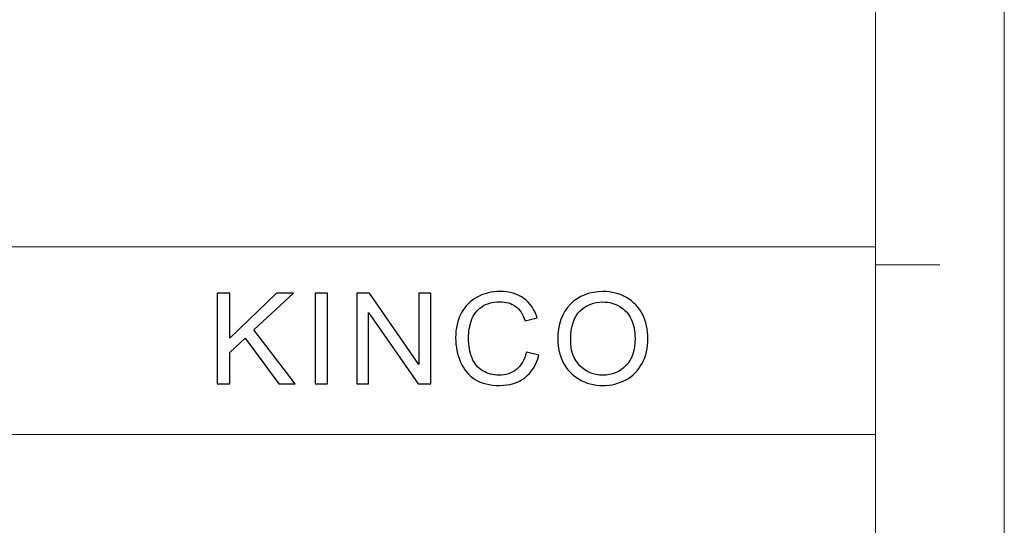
# Model space of a CAD drawing. Header units: millimetres. Extents: x -594 to 595, y -419 to 422.
# Tile 109 of 124: x 389 to 595, y -313 to -207. Entities that reach past the tile are written whole.
import ezdxf

# ---------------------------------------------------------------- set-up
doc = ezdxf.new("R2010")
doc.units = ezdxf.units.MM
doc.header["$MEASUREMENT"] = 0
doc.layers.add('layer 1', color=7, linetype='Continuous')

msp = doc.modelspace()

# ---------------------------------------------------------------- linework, layer by layer
at = {"layer": 'layer 1', "color": 1, "lineweight": 5}
for points in [[(595.1511, 421.7542), (595.1511, 421.7542), (595.1511, -419.2454), (595.1511, -419.2454)], [(595.1511, 421.7542), (595.1511, 421.7542), (595.1511, -419.2454), (595.1511, -419.2454)], [(595.1511, 421.7542), (595.1511, 421.7542), (595.1511, -419.2454), (595.1511, -419.2454)], [(581.6397, -258.7391), (581.6397, -258.7391), (568.1284, -258.7391), (568.1284, -258.7391)], [(581.6397, -258.7391), (581.6397, -258.7391), (568.1284, -258.7391), (568.1284, -258.7391)], [(581.6397, -258.7391), (581.6397, -258.7391), (568.1284, -258.7391), (568.1284, -258.7391)]]:
    msp.add_open_spline(points, degree=3, dxfattribs=at)
at = {"layer": 'layer 1', "color": 5, "lineweight": 9}
for points in [[(568.1284, 395.2242), (568.1284, 395.2242), (568.1284, -392.7155), (568.1284, -392.7155)], [(151.5964, -254.9936), (151.5964, -254.9936), (568.1284, -254.9936), (568.1284, -254.9936)], [(384.7014, -294.3427), (384.7014, -294.3427), (568.1284, -294.3427), (568.1284, -294.3427)]]:
    msp.add_open_spline(points, degree=3, dxfattribs=at)
at = {"layer": 'layer 1', "color": 242}
for points, knots in [([(430.1274, -283.7214), (430.1274, -283.7214), (430.1274, -264.6853), (430.1274, -264.6853), (430.1274, -264.6853), (430.1274, -264.6853), (432.7499, -264.6853), (432.7499, -264.6853), (432.7499, -264.6853), (432.7499, -264.6853), (432.7499, -274.1236), (432.7499, -274.1236), (432.7499, -274.1236), (432.7499, -274.1236), (442.5681, -264.6853), (442.5681, -264.6853), (442.5681, -264.6853), (442.5681, -264.6853), (446.1107, -264.6853), (446.1107, -264.6853), (446.1107, -264.6853), (446.1107, -264.6853), (437.82, -272.4043), (437.82, -272.4043), (437.82, -272.4043), (437.82, -272.4043), (446.4696, -283.7214), (446.4696, -283.7214), (446.4696, -283.7214), (446.4696, -283.7214), (443.0189, -283.7214), (443.0189, -283.7214), (443.0189, -283.7214), (443.0189, -283.7214), (435.9842, -274.1147), (435.9842, -274.1147), (435.9842, -274.1147), (435.9842, -274.1147), (432.7499, -277.1279), (432.7499, -277.1279), (432.7499, -277.1279), (432.7499, -277.1279), (432.7499, -283.7214), (432.7499, -283.7214), (432.7499, -283.7214), (432.7499, -283.7214), (430.1274, -283.7214), (430.1274, -283.7214)], [0, 0, 0, 0, 0.07692308, 0.07692308, 0.07692308, 0.07692308, 0.15384615, 0.15384615, 0.15384615, 0.15384615, 0.23076923, 0.23076923, 0.23076923, 0.23076923, 0.30769231, 0.30769231, 0.30769231, 0.30769231, 0.38461538, 0.38461538, 0.38461538, 0.38461538, 0.46153846, 0.46153846, 0.46153846, 0.46153846, 0.53846154, 0.53846154, 0.53846154, 0.53846154, 0.61538462, 0.61538462, 0.61538462, 0.61538462, 0.69230769, 0.69230769, 0.69230769, 0.69230769, 0.76923077, 0.76923077, 0.76923077, 0.76923077, 0.84615385, 0.84615385, 0.84615385, 0.84615385, 1, 1, 1, 1]), ([(450.6259, -283.7214), (450.6259, -283.7214), (450.6259, -264.6853), (450.6259, -264.6853), (450.6259, -264.6853), (450.6259, -264.6853), (453.2484, -264.6853), (453.2484, -264.6853), (453.2484, -264.6853), (453.2484, -264.6853), (453.2484, -283.7214), (453.2484, -283.7214), (453.2484, -283.7214), (453.2484, -283.7214), (450.6259, -283.7214), (450.6259, -283.7214)], [0, 0, 0, 0, 0.2, 0.2, 0.2, 0.2, 0.4, 0.4, 0.4, 0.4, 0.6, 0.6, 0.6, 0.6, 1, 1, 1, 1]), ([(459.3601, -283.7214), (459.3601, -283.7214), (459.3601, -264.6853), (459.3601, -264.6853), (459.3601, -264.6853), (459.3601, -264.6853), (462.047, -264.6853), (462.047, -264.6853), (462.047, -264.6853), (462.047, -264.6853), (472.4172, -279.627), (472.4172, -279.627), (472.4172, -279.627), (472.4172, -279.627), (472.4172, -264.6853), (472.4172, -264.6853), (472.4172, -264.6853), (472.4172, -264.6853), (474.9293, -264.6853), (474.9293, -264.6853), (474.9293, -264.6853), (474.9293, -264.6853), (474.9293, -283.7214), (474.9293, -283.7214), (474.9293, -283.7214), (474.9293, -283.7214), (472.2424, -283.7214), (472.2424, -283.7214), (472.2424, -283.7214), (472.2424, -283.7214), (461.8722, -268.7797), (461.8722, -268.7797), (461.8722, -268.7797), (461.8722, -268.7797), (461.8722, -283.7214), (461.8722, -283.7214), (461.8722, -283.7214), (461.8722, -283.7214), (459.3601, -283.7214), (459.3601, -283.7214)], [0, 0, 0, 0, 0.09090909, 0.09090909, 0.09090909, 0.09090909, 0.18181818, 0.18181818, 0.18181818, 0.18181818, 0.27272727, 0.27272727, 0.27272727, 0.27272727, 0.36363636, 0.36363636, 0.36363636, 0.36363636, 0.45454545, 0.45454545, 0.45454545, 0.45454545, 0.54545455, 0.54545455, 0.54545455, 0.54545455, 0.63636364, 0.63636364, 0.63636364, 0.63636364, 0.72727273, 0.72727273, 0.72727273, 0.72727273, 0.81818182, 0.81818182, 0.81818182, 0.81818182, 1, 1, 1, 1]), ([(494.9355, -277.0437), (494.9355, -277.0437), (497.5579, -277.6818), (497.5579, -277.6818), (497.5579, -277.6818), (497.0104, -279.7511), (496.0259, -281.3242), (494.6043, -282.4098), (494.6043, -282.4098), (493.1825, -283.4954), (491.4435, -284.0404), (489.3869, -284.0404), (489.3869, -284.0404), (487.2613, -284.0404), (485.5314, -283.6239), (484.1972, -282.7864), (484.1972, -282.7864), (482.8628, -281.9534), (481.8507, -280.7437), (481.156, -279.1618), (481.156, -279.1618), (480.4613, -277.5754), (480.1116, -275.8783), (480.1116, -274.0616), (480.1116, -274.0616), (480.1116, -272.0809), (480.5027, -270.3527), (481.2894, -268.8772), (481.2894, -268.8772), (482.0761, -267.4016), (483.1942, -266.2805), (484.6434, -265.5139), (484.6434, -265.5139), (486.0927, -264.7474), (487.6892, -264.3663), (489.4282, -264.3663), (489.4282, -264.3663), (491.4066, -264.3663), (493.0676, -264.8493), (494.4109, -265.8197), (494.4109, -265.8197), (495.7591, -266.7901), (496.6976, -268.1505), (497.2267, -269.9052), (497.2267, -269.9052), (497.2267, -269.9052), (494.6594, -270.4901), (494.6594, -270.4901), (494.6594, -270.4901), (494.2039, -269.1076), (493.5368, -268.0973), (492.6673, -267.4681), (492.6673, -267.4681), (491.7977, -266.8344), (490.7027, -266.5198), (489.3822, -266.5198), (489.3822, -266.5198), (487.8686, -266.5198), (486.5988, -266.8699), (485.5819, -267.57), (485.5819, -267.57), (484.5652, -268.2701), (483.8475, -269.2139), (483.438, -270.3926), (483.438, -270.3926), (483.0239, -271.5757), (482.8168, -272.7943), (482.8168, -274.0483), (482.8168, -274.0483), (482.8168, -275.6656), (483.0607, -277.0792), (483.5484, -278.2844), (483.5484, -278.2844), (484.0361, -279.4941), (484.7952, -280.3936), (485.8258, -280.9918), (485.8258, -280.9918), (486.8565, -281.59), (487.9698, -281.8869), (489.1706, -281.8869), (489.1706, -281.8869), (490.6337, -281.8869), (491.8667, -281.4793), (492.8789, -280.6684), (492.8789, -280.6684), (493.891, -279.853), (494.5766, -278.6478), (494.9355, -277.0437)], [0, 0, 0, 0, 0.04347826, 0.04347826, 0.04347826, 0.04347826, 0.08695652, 0.08695652, 0.08695652, 0.08695652, 0.13043478, 0.13043478, 0.13043478, 0.13043478, 0.17391304, 0.17391304, 0.17391304, 0.17391304, 0.2173913, 0.2173913, 0.2173913, 0.2173913, 0.26086957, 0.26086957, 0.26086957, 0.26086957, 0.30434783, 0.30434783, 0.30434783, 0.30434783, 0.34782609, 0.34782609, 0.34782609, 0.34782609, 0.39130435, 0.39130435, 0.39130435, 0.39130435, 0.43478261, 0.43478261, 0.43478261, 0.43478261, 0.47826087, 0.47826087, 0.47826087, 0.47826087, 0.52173913, 0.52173913, 0.52173913, 0.52173913, 0.56521739, 0.56521739, 0.56521739, 0.56521739, 0.60869565, 0.60869565, 0.60869565, 0.60869565, 0.65217391, 0.65217391, 0.65217391, 0.65217391, 0.69565217, 0.69565217, 0.69565217, 0.69565217, 0.73913043, 0.73913043, 0.73913043, 0.73913043, 0.7826087, 0.7826087, 0.7826087, 0.7826087, 0.82608696, 0.82608696, 0.82608696, 0.82608696, 0.86956522, 0.86956522, 0.86956522, 0.86956522, 0.91304348, 0.91304348, 0.91304348, 0.91304348, 1, 1, 1, 1]), ([(501.5257, -274.4559), (501.5257, -271.301), (502.4089, -268.8284), (504.1711, -267.0427), (504.1711, -267.0427), (505.9332, -265.2569), (508.206, -264.3663), (510.9941, -264.3663), (510.9941, -264.3663), (512.8207, -264.3663), (514.4632, -264.7872), (515.9308, -265.6247), (515.9308, -265.6247), (517.3939, -266.4622), (518.5118, -267.632), (519.2802, -269.1342), (519.2802, -269.1342), (520.0485, -270.6319), (520.4351, -272.3334), (520.4351, -274.2344), (520.4351, -274.2344), (520.4351, -276.1619), (520.0301, -277.8901), (519.2204, -279.4099), (519.2204, -279.4099), (518.4107, -280.9342), (517.265, -282.0863), (515.7836, -282.8662), (515.7836, -282.8662), (514.2975, -283.6505), (512.6964, -284.0404), (510.9803, -284.0404), (510.9803, -284.0404), (509.117, -284.0404), (507.4561, -283.6062), (505.9884, -282.7421), (505.9884, -282.7421), (504.5253, -281.8781), (503.4119, -280.6994), (502.6574, -279.2017), (502.6574, -279.2017), (501.9029, -277.7084), (501.5257, -276.1265), (501.5257, -274.4559)], [0, 0, 0, 0, 0.08333333, 0.08333333, 0.08333333, 0.08333333, 0.16666667, 0.16666667, 0.16666667, 0.16666667, 0.25, 0.25, 0.25, 0.25, 0.33333333, 0.33333333, 0.33333333, 0.33333333, 0.41666667, 0.41666667, 0.41666667, 0.41666667, 0.5, 0.5, 0.5, 0.5, 0.58333333, 0.58333333, 0.58333333, 0.58333333, 0.66666667, 0.66666667, 0.66666667, 0.66666667, 0.75, 0.75, 0.75, 0.75, 0.83333333, 0.83333333, 0.83333333, 0.83333333, 1, 1, 1, 1]), ([(504.231, -274.5002), (504.231, -276.7911), (504.8704, -278.5946), (506.1494, -279.9106), (506.1494, -279.9106), (507.4285, -281.2267), (509.0341, -281.8869), (510.9665, -281.8869), (510.9665, -281.8869), (512.9356, -281.8869), (514.5506, -281.2223), (515.825, -279.8929), (515.825, -279.8929), (517.0949, -278.5636), (517.7298, -276.6759), (517.7298, -274.2299), (517.7298, -274.2299), (517.7298, -272.6835), (517.4583, -271.332), (516.9153, -270.1799), (516.9153, -270.1799), (516.3725, -269.0278), (515.5766, -268.1327), (514.5321, -267.4991), (514.5321, -267.4991), (513.4831, -266.8654), (512.31, -266.5464), (511.0079, -266.5464), (511.0079, -266.5464), (509.1584, -266.5464), (507.5665, -267.1579), (506.2323, -268.3809), (506.2323, -268.3809), (504.8981, -269.6039), (504.231, -271.6422), (504.231, -274.5002)], [0, 0, 0, 0, 0.1, 0.1, 0.1, 0.1, 0.2, 0.2, 0.2, 0.2, 0.3, 0.3, 0.3, 0.3, 0.4, 0.4, 0.4, 0.4, 0.5, 0.5, 0.5, 0.5, 0.6, 0.6, 0.6, 0.6, 0.7, 0.7, 0.7, 0.7, 0.8, 0.8, 0.8, 0.8, 1, 1, 1, 1])]:
    msp.add_open_spline(points, degree=3, knots=knots, dxfattribs=at)

doc.saveas('drawing.dxf')
